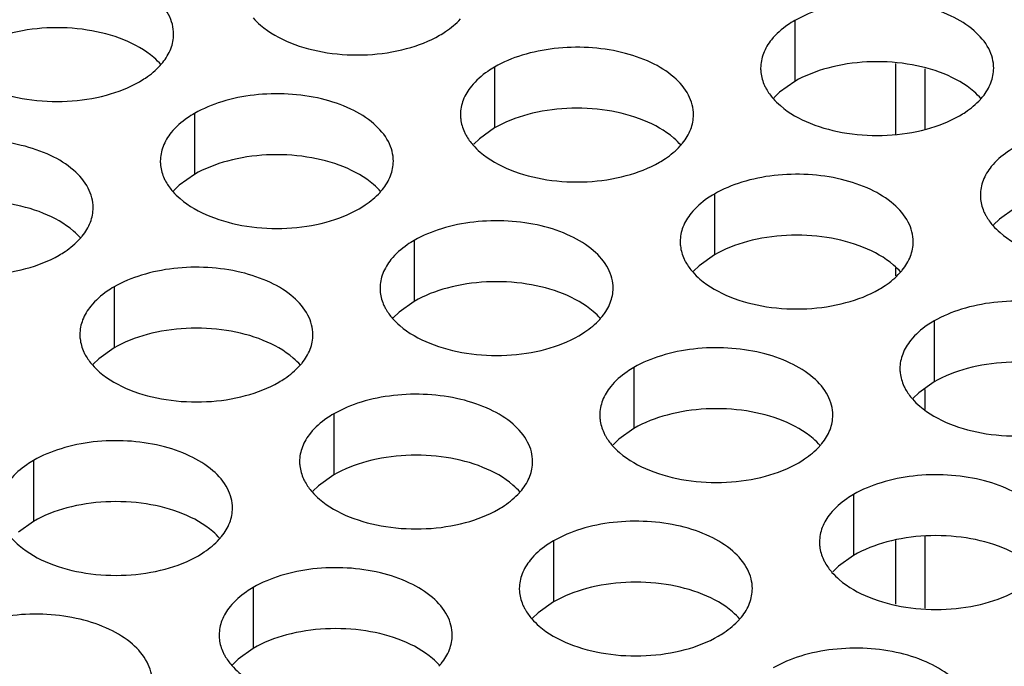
# Model space of a CAD drawing. Header units: inches. Extents: x 0 to 34, y 0 to 22.
# Tile 133 of 164: x 17.327 to 17.538, y 19.975 to 20.114. Entities that reach past the tile are written whole.
import ezdxf

# ---------------------------------------------------------------- set-up
doc = ezdxf.new("R2010")
doc.units = ezdxf.units.IN
doc.header["$LTSCALE"] = 1.87
doc.header["$MEASUREMENT"] = 0
doc.layers.get('0').update_dxf_attribs({"linetype": 'CONTINUOUS'})
doc.layers.add('02___PRT_ALL_AXES', color=7, linetype='CONTINUOUS')

msp = doc.modelspace()

# ---------------------------------------------------------------- linework, layer by layer
at = {"color": 3, "linetype": 'CONTINUOUS'}
for p, q in [((17.51474, 20.10446), (17.51474, 20.08933)), ((17.52109, 20.10331), (17.52109, 20.09032)), ((17.51474, 20.06064), (17.51474, 20.05893)), ((17.52109, 20.03458), (17.52109, 20.03028)), ((17.51474, 20.00217), (17.51474, 19.98853)), ((17.52109, 20.00315), (17.52109, 19.98772))]:
    msp.add_line(p, q, dxfattribs=at)
at = {"layer": '02___PRT_ALL_AXES', "color": 7, "linetype": 'CONTINUOUS'}
for p, q in [((17.49316, 20.11365), (17.49316, 20.10059)), ((17.42876, 20.10369), (17.42876, 20.09063)), ((17.49316, 20.10059), (17.48991, 20.09827)), ((17.48991, 20.09827), (17.48869, 20.09708)), ((17.36437, 20.09373), (17.36437, 20.08066)), ((17.42876, 20.09063), (17.42551, 20.08831)), ((17.42551, 20.08831), (17.4243, 20.08712)), ((17.36437, 20.08066), (17.36112, 20.07835)), ((17.36112, 20.07835), (17.3599, 20.07716)), ((17.47591, 20.07647), (17.47591, 20.06341)), ((17.5403, 20.07337), (17.53705, 20.07105)), ((17.53705, 20.07105), (17.53583, 20.06986)), ((17.41151, 20.06651), (17.41151, 20.05345)), ((17.47591, 20.06341), (17.47265, 20.06109)), ((17.47265, 20.06109), (17.47144, 20.0599)), ((17.34712, 20.05655), (17.34712, 20.04348)), ((17.41151, 20.05345), (17.40826, 20.05113)), ((17.40826, 20.05113), (17.40704, 20.04994)), ((17.52305, 20.04925), (17.52305, 20.03619)), ((17.34712, 20.04348), (17.34386, 20.04117)), ((17.34386, 20.04117), (17.34265, 20.03998)), ((17.45865, 20.03929), (17.45865, 20.02623)), ((17.52305, 20.03619), (17.51979, 20.03387)), ((17.51979, 20.03387), (17.51858, 20.03268)), ((17.39426, 20.02933), (17.39426, 20.01627)), ((17.45865, 20.02623), (17.4554, 20.02391)), ((17.4554, 20.02391), (17.45419, 20.02272)), ((17.32986, 20.01937), (17.32986, 20.0063)), ((17.39426, 20.01627), (17.391, 20.01395)), ((17.391, 20.01395), (17.38979, 20.01276)), ((17.50579, 20.01207), (17.50579, 19.99901)), ((17.32986, 20.0063), (17.32661, 20.00399)), ((17.4414, 20.00211), (17.4414, 19.98905)), ((17.50579, 19.99901), (17.50254, 19.99669)), ((17.50254, 19.99669), (17.50133, 19.9955)), ((17.377, 19.99215), (17.377, 19.97908)), ((17.4414, 19.98905), (17.43814, 19.98673)), ((17.43814, 19.98673), (17.43693, 19.98554)), ((17.377, 19.97908), (17.37375, 19.97677)), ((17.37375, 19.97677), (17.37254, 19.97558))]:
    msp.add_line(p, q, dxfattribs=at)
at = {"layer": '02___PRT_ALL_AXES', "color": 3, "linetype": 'CONTINUOUS'}
for centre in [(17.34697, 20.11322), (17.5229, 20.10592), (17.4585, 20.09596), (17.39411, 20.086), (17.32971, 20.07604), (17.50564, 20.06874), (17.44125, 20.05878), (17.37685, 20.04882), (17.48839, 20.03156), (17.42399, 20.0216), (17.3596, 20.01164), (17.47113, 19.99438), (17.40674, 19.98442)]:
    msp.add_arc(centre, 0.01363, 317.6963, 321.0163, dxfattribs=at)
for points, knots in [([(17.35991, 20.11073), (17.35991, 20.11144), (17.35972, 20.1129), (17.35857, 20.11581), (17.35564, 20.11917), (17.35062, 20.12222), (17.34435, 20.12432), (17.33733, 20.12531), (17.3301, 20.12511), (17.32327, 20.12374), (17.31908, 20.12201), (17.31723, 20.12095)], [0, 0, 0, 0, 0.042883, 0.087524, 0.186914, 0.304219, 0.43794, 0.582356, 0.729558, 0.871282, 1, 1, 1, 1]), ([(17.53584, 20.10344), (17.53584, 20.10415), (17.53565, 20.10561), (17.5345, 20.10852), (17.53157, 20.11188), (17.52655, 20.11493), (17.52029, 20.11703), (17.51326, 20.11801), (17.50603, 20.11782), (17.4992, 20.11645), (17.49501, 20.11472), (17.49316, 20.11365)], [0, 0, 0, 0, 0.042883, 0.087524, 0.186914, 0.304219, 0.43794, 0.582356, 0.729558, 0.871282, 1, 1, 1, 1]), ([(17.37699, 20.1142), (17.37747, 20.11365), (17.37977, 20.1114), (17.38266, 20.10981), (17.38496, 20.10888)], [0, 0, 0, 0, 0.226307, 1, 1, 1, 1]), ([(17.41698, 20.11049), (17.41742, 20.11075), (17.41903, 20.11175), (17.42051, 20.11297), (17.42145, 20.114)], [0, 0, 0, 0, 0.265362, 1, 1, 1, 1]), ([(17.49316, 20.11365), (17.49266, 20.11336), (17.49083, 20.11222), (17.48917, 20.11077), (17.48818, 20.10955)], [0, 0, 0, 0, 0.268123, 1, 1, 1, 1]), ([(17.35756, 20.10464), (17.35829, 20.10553), (17.35946, 20.10745), (17.35991, 20.10967), (17.35991, 20.11073)], [0, 0, 0, 0, 0.520681, 1, 1, 1, 1]), ([(17.38496, 20.10888), (17.38748, 20.10786), (17.39296, 20.10645), (17.40144, 20.10604), (17.40967, 20.10726), (17.41477, 20.10922), (17.41698, 20.11049)], [0, 0, 0, 0, 0.247189, 0.509885, 0.767301, 1, 1, 1, 1]), ([(17.48818, 20.10955), (17.48746, 20.10865), (17.48628, 20.10674), (17.48584, 20.10451), (17.48584, 20.10346)], [0, 0, 0, 0, 0.520681, 1, 1, 1, 1]), ([(17.47144, 20.09347), (17.47144, 20.09419), (17.47125, 20.09565), (17.4701, 20.09856), (17.46718, 20.10192), (17.46216, 20.10497), (17.45589, 20.10707), (17.44886, 20.10805), (17.44164, 20.10786), (17.43481, 20.10649), (17.43062, 20.10476), (17.42876, 20.10369)], [0, 0, 0, 0, 0.042883, 0.087524, 0.186914, 0.304219, 0.43794, 0.582356, 0.729558, 0.871282, 1, 1, 1, 1]), ([(17.35258, 20.10053), (17.35302, 20.10078), (17.35463, 20.10179), (17.35611, 20.10301), (17.35705, 20.10404)], [0, 0, 0, 0, 0.265362, 1, 1, 1, 1]), ([(17.42876, 20.10369), (17.42826, 20.1034), (17.42644, 20.10225), (17.42478, 20.10081), (17.42378, 20.09958)], [0, 0, 0, 0, 0.268123, 1, 1, 1, 1]), ([(17.48584, 20.10346), (17.48584, 20.10314), (17.48591, 20.10185), (17.48628, 20.10059), (17.48669, 20.09971)], [0, 0, 0, 0, 0.245663, 1, 1, 1, 1]), ([(17.5335, 20.09735), (17.53422, 20.09824), (17.53539, 20.10016), (17.53584, 20.10238), (17.53584, 20.10344)], [0, 0, 0, 0, 0.520681, 1, 1, 1, 1]), ([(17.32057, 20.09892), (17.32309, 20.0979), (17.32857, 20.09649), (17.33704, 20.09608), (17.34528, 20.0973), (17.35037, 20.09925), (17.35258, 20.10053)], [0, 0, 0, 0, 0.247189, 0.509885, 0.767301, 1, 1, 1, 1]), ([(17.42378, 20.09958), (17.42306, 20.09869), (17.42189, 20.09677), (17.42144, 20.09455), (17.42144, 20.09349)], [0, 0, 0, 0, 0.520681, 1, 1, 1, 1]), ([(17.48669, 20.09971), (17.4868, 20.09947), (17.48731, 20.09848), (17.48797, 20.09757), (17.48852, 20.09694)], [0, 0, 0, 0, 0.240409, 1, 1, 1, 1]), ([(17.40705, 20.08351), (17.40705, 20.08422), (17.40686, 20.08568), (17.40571, 20.08859), (17.40278, 20.09195), (17.39776, 20.095), (17.3915, 20.0971), (17.38447, 20.09809), (17.37724, 20.09789), (17.37041, 20.09652), (17.36622, 20.0948), (17.36437, 20.09373)], [0, 0, 0, 0, 0.042883, 0.087524, 0.186914, 0.304219, 0.43794, 0.582356, 0.729558, 0.871282, 1, 1, 1, 1]), ([(17.48852, 20.09694), (17.489, 20.09639), (17.49131, 20.09414), (17.49419, 20.09255), (17.4965, 20.09162)], [0, 0, 0, 0, 0.226307, 1, 1, 1, 1]), ([(17.52852, 20.09324), (17.52895, 20.09349), (17.53056, 20.09449), (17.53204, 20.09572), (17.53298, 20.09675)], [0, 0, 0, 0, 0.265362, 1, 1, 1, 1]), ([(17.36437, 20.09373), (17.36387, 20.09344), (17.36204, 20.09229), (17.36038, 20.09085), (17.35939, 20.08962)], [0, 0, 0, 0, 0.268123, 1, 1, 1, 1]), ([(17.42144, 20.09349), (17.42144, 20.09318), (17.42151, 20.09189), (17.42189, 20.09063), (17.42229, 20.08975)], [0, 0, 0, 0, 0.245663, 1, 1, 1, 1]), ([(17.4691, 20.08738), (17.46982, 20.08828), (17.471, 20.09019), (17.47144, 20.09242), (17.47144, 20.09347)], [0, 0, 0, 0, 0.520681, 1, 1, 1, 1]), ([(17.4965, 20.09162), (17.49902, 20.0906), (17.5045, 20.08919), (17.51297, 20.08878), (17.52121, 20.09), (17.5263, 20.09196), (17.52852, 20.09324)], [0, 0, 0, 0, 0.247189, 0.509885, 0.767301, 1, 1, 1, 1]), ([(17.35939, 20.08962), (17.35867, 20.08873), (17.35749, 20.08681), (17.35705, 20.08459), (17.35705, 20.08353)], [0, 0, 0, 0, 0.520681, 1, 1, 1, 1]), ([(17.42229, 20.08975), (17.42241, 20.08951), (17.42291, 20.08852), (17.42357, 20.08761), (17.42413, 20.08698)], [0, 0, 0, 0, 0.240409, 1, 1, 1, 1]), ([(17.34265, 20.07355), (17.34265, 20.07426), (17.34246, 20.07572), (17.34131, 20.07863), (17.33839, 20.08199), (17.33337, 20.08504), (17.3271, 20.08714), (17.32007, 20.08813), (17.31285, 20.08793), (17.30602, 20.08656), (17.30183, 20.08483), (17.29997, 20.08377)], [0, 0, 0, 0, 0.042883, 0.087524, 0.186914, 0.304219, 0.43794, 0.582356, 0.729558, 0.871282, 1, 1, 1, 1]), ([(17.42413, 20.08698), (17.42461, 20.08643), (17.42691, 20.08418), (17.4298, 20.08259), (17.4321, 20.08166)], [0, 0, 0, 0, 0.226307, 1, 1, 1, 1]), ([(17.46412, 20.08328), (17.46456, 20.08353), (17.46617, 20.08453), (17.46765, 20.08575), (17.46859, 20.08678)], [0, 0, 0, 0, 0.265362, 1, 1, 1, 1]), ([(17.5403, 20.08643), (17.5398, 20.08615), (17.53797, 20.085), (17.53631, 20.08356), (17.53532, 20.08233)], [0, 0, 0, 0, 0.268123, 1, 1, 1, 1]), ([(17.35705, 20.08353), (17.35705, 20.08321), (17.35712, 20.08193), (17.35749, 20.08067), (17.3579, 20.07978)], [0, 0, 0, 0, 0.245663, 1, 1, 1, 1]), ([(17.40471, 20.07742), (17.40543, 20.07831), (17.4066, 20.08023), (17.40705, 20.08245), (17.40705, 20.08351)], [0, 0, 0, 0, 0.520681, 1, 1, 1, 1]), ([(17.4321, 20.08166), (17.43462, 20.08064), (17.4401, 20.07923), (17.44858, 20.07882), (17.45681, 20.08004), (17.46191, 20.082), (17.46412, 20.08328)], [0, 0, 0, 0, 0.247189, 0.509885, 0.767301, 1, 1, 1, 1]), ([(17.53532, 20.08233), (17.5346, 20.08143), (17.53342, 20.07952), (17.53298, 20.0773), (17.53298, 20.07624)], [0, 0, 0, 0, 0.520681, 1, 1, 1, 1]), ([(17.51858, 20.06626), (17.51858, 20.06697), (17.51839, 20.06843), (17.51724, 20.07134), (17.51432, 20.0747), (17.5093, 20.07775), (17.50303, 20.07985), (17.496, 20.08083), (17.48878, 20.08064), (17.48195, 20.07927), (17.47776, 20.07754), (17.47591, 20.07647)], [0, 0, 0, 0, 0.042883, 0.087524, 0.186914, 0.304219, 0.43794, 0.582356, 0.729558, 0.871282, 1, 1, 1, 1]), ([(17.3579, 20.07978), (17.35801, 20.07954), (17.35852, 20.07856), (17.35918, 20.07765), (17.35973, 20.07701)], [0, 0, 0, 0, 0.240409, 1, 1, 1, 1]), ([(17.35973, 20.07701), (17.36021, 20.07647), (17.36252, 20.07421), (17.3654, 20.07263), (17.36771, 20.0717)], [0, 0, 0, 0, 0.226307, 1, 1, 1, 1]), ([(17.39973, 20.07331), (17.40016, 20.07357), (17.40177, 20.07457), (17.40325, 20.07579), (17.40419, 20.07682)], [0, 0, 0, 0, 0.265362, 1, 1, 1, 1]), ([(17.47591, 20.07647), (17.4754, 20.07618), (17.47358, 20.07504), (17.47192, 20.07359), (17.47093, 20.07237)], [0, 0, 0, 0, 0.268123, 1, 1, 1, 1]), ([(17.53298, 20.07624), (17.53298, 20.07592), (17.53305, 20.07464), (17.53342, 20.07337), (17.53383, 20.07249)], [0, 0, 0, 0, 0.245663, 1, 1, 1, 1]), ([(17.34031, 20.06746), (17.34103, 20.06835), (17.34221, 20.07027), (17.34265, 20.07249), (17.34265, 20.07355)], [0, 0, 0, 0, 0.520681, 1, 1, 1, 1]), ([(17.36771, 20.0717), (17.37023, 20.07068), (17.37571, 20.06927), (17.38418, 20.06886), (17.39242, 20.07008), (17.39751, 20.07204), (17.39973, 20.07331)], [0, 0, 0, 0, 0.247189, 0.509885, 0.767301, 1, 1, 1, 1]), ([(17.47093, 20.07237), (17.4702, 20.07147), (17.46903, 20.06956), (17.46858, 20.06733), (17.46858, 20.06627)], [0, 0, 0, 0, 0.520681, 1, 1, 1, 1]), ([(17.53383, 20.07249), (17.53394, 20.07225), (17.53445, 20.07126), (17.53511, 20.07036), (17.53566, 20.06972)], [0, 0, 0, 0, 0.240409, 1, 1, 1, 1]), ([(17.45419, 20.05629), (17.45419, 20.057), (17.454, 20.05846), (17.45285, 20.06138), (17.44992, 20.06474), (17.4449, 20.06779), (17.43864, 20.06989), (17.43161, 20.07087), (17.42438, 20.07067), (17.41755, 20.06931), (17.41336, 20.06758), (17.41151, 20.06651)], [0, 0, 0, 0, 0.042883, 0.087524, 0.186914, 0.304219, 0.43794, 0.582356, 0.729558, 0.871282, 1, 1, 1, 1]), ([(17.53566, 20.06972), (17.53614, 20.06917), (17.53845, 20.06692), (17.54133, 20.06534), (17.54364, 20.0644)], [0, 0, 0, 0, 0.226307, 1, 1, 1, 1]), ([(17.33533, 20.06335), (17.33577, 20.0636), (17.33738, 20.0646), (17.33886, 20.06583), (17.3398, 20.06686)], [0, 0, 0, 0, 0.265362, 1, 1, 1, 1]), ([(17.41151, 20.06651), (17.41101, 20.06622), (17.40918, 20.06507), (17.40752, 20.06363), (17.40653, 20.0624)], [0, 0, 0, 0, 0.268123, 1, 1, 1, 1]), ([(17.46858, 20.06627), (17.46858, 20.06596), (17.46866, 20.06467), (17.46903, 20.06341), (17.46943, 20.06253)], [0, 0, 0, 0, 0.245663, 1, 1, 1, 1]), ([(17.51624, 20.06016), (17.51696, 20.06106), (17.51814, 20.06297), (17.51858, 20.0652), (17.51858, 20.06626)], [0, 0, 0, 0, 0.520681, 1, 1, 1, 1]), ([(17.30331, 20.06173), (17.30583, 20.06072), (17.31131, 20.0593), (17.31979, 20.0589), (17.32802, 20.06011), (17.33312, 20.06207), (17.33533, 20.06335)], [0, 0, 0, 0, 0.247189, 0.509885, 0.767301, 1, 1, 1, 1]), ([(17.38979, 20.04633), (17.38979, 20.04704), (17.3896, 20.0485), (17.38845, 20.05141), (17.38553, 20.05477), (17.38051, 20.05782), (17.37424, 20.05992), (17.36721, 20.06091), (17.35999, 20.06071), (17.35316, 20.05934), (17.34897, 20.05762), (17.34712, 20.05655)], [0, 0, 0, 0, 0.042883, 0.087524, 0.186914, 0.304219, 0.43794, 0.582356, 0.729558, 0.871282, 1, 1, 1, 1]), ([(17.40653, 20.0624), (17.40581, 20.06151), (17.40463, 20.05959), (17.40419, 20.05737), (17.40419, 20.05631)], [0, 0, 0, 0, 0.520681, 1, 1, 1, 1]), ([(17.46943, 20.06253), (17.46955, 20.06229), (17.47005, 20.0613), (17.47071, 20.06039), (17.47127, 20.05976)], [0, 0, 0, 0, 0.240409, 1, 1, 1, 1]), ([(17.47127, 20.05976), (17.47175, 20.05921), (17.47405, 20.05696), (17.47694, 20.05537), (17.47924, 20.05444)], [0, 0, 0, 0, 0.226307, 1, 1, 1, 1]), ([(17.51126, 20.05606), (17.5117, 20.05631), (17.51331, 20.05731), (17.51479, 20.05853), (17.51573, 20.05957)], [0, 0, 0, 0, 0.265362, 1, 1, 1, 1]), ([(17.34712, 20.05655), (17.34661, 20.05626), (17.34479, 20.05511), (17.34313, 20.05367), (17.34214, 20.05244)], [0, 0, 0, 0, 0.268123, 1, 1, 1, 1]), ([(17.40419, 20.05631), (17.40419, 20.056), (17.40426, 20.05471), (17.40463, 20.05345), (17.40504, 20.05257)], [0, 0, 0, 0, 0.245663, 1, 1, 1, 1]), ([(17.45185, 20.0502), (17.45257, 20.0511), (17.45374, 20.05301), (17.45419, 20.05523), (17.45419, 20.05629)], [0, 0, 0, 0, 0.520681, 1, 1, 1, 1]), ([(17.47924, 20.05444), (17.48176, 20.05342), (17.48724, 20.05201), (17.49572, 20.0516), (17.50395, 20.05282), (17.50905, 20.05478), (17.51126, 20.05606)], [0, 0, 0, 0, 0.247189, 0.509885, 0.767301, 1, 1, 1, 1]), ([(17.34214, 20.05244), (17.34141, 20.05155), (17.34024, 20.04963), (17.33979, 20.04741), (17.33979, 20.04635)], [0, 0, 0, 0, 0.520681, 1, 1, 1, 1]), ([(17.40504, 20.05257), (17.40515, 20.05232), (17.40566, 20.05134), (17.40632, 20.05043), (17.40687, 20.0498)], [0, 0, 0, 0, 0.240409, 1, 1, 1, 1]), ([(17.56572, 20.03904), (17.56572, 20.03975), (17.56553, 20.04121), (17.56438, 20.04412), (17.56146, 20.04748), (17.55644, 20.05053), (17.55017, 20.05263), (17.54314, 20.05362), (17.53592, 20.05342), (17.52909, 20.05205), (17.5249, 20.05032), (17.52305, 20.04925)], [0, 0, 0, 0, 0.042883, 0.087524, 0.186914, 0.304219, 0.43794, 0.582356, 0.729558, 0.871282, 1, 1, 1, 1]), ([(17.40687, 20.0498), (17.40735, 20.04925), (17.40966, 20.047), (17.41254, 20.04541), (17.41485, 20.04448)], [0, 0, 0, 0, 0.226307, 1, 1, 1, 1]), ([(17.44687, 20.0461), (17.4473, 20.04635), (17.44891, 20.04735), (17.45039, 20.04857), (17.45133, 20.0496)], [0, 0, 0, 0, 0.265362, 1, 1, 1, 1]), ([(17.52305, 20.04925), (17.52254, 20.04896), (17.52072, 20.04782), (17.51906, 20.04638), (17.51807, 20.04515)], [0, 0, 0, 0, 0.268123, 1, 1, 1, 1]), ([(17.33979, 20.04635), (17.33979, 20.04603), (17.33987, 20.04475), (17.34024, 20.04348), (17.34064, 20.0426)], [0, 0, 0, 0, 0.245663, 1, 1, 1, 1]), ([(17.38745, 20.04024), (17.38817, 20.04113), (17.38935, 20.04305), (17.38979, 20.04527), (17.38979, 20.04633)], [0, 0, 0, 0, 0.520681, 1, 1, 1, 1]), ([(17.41485, 20.04448), (17.41737, 20.04346), (17.42285, 20.04205), (17.43132, 20.04164), (17.43956, 20.04286), (17.44465, 20.04482), (17.44687, 20.0461)], [0, 0, 0, 0, 0.247189, 0.509885, 0.767301, 1, 1, 1, 1]), ([(17.51807, 20.04515), (17.51734, 20.04425), (17.51617, 20.04234), (17.51572, 20.04011), (17.51572, 20.03906)], [0, 0, 0, 0, 0.520681, 1, 1, 1, 1]), ([(17.34064, 20.0426), (17.34076, 20.04236), (17.34126, 20.04137), (17.34192, 20.04047), (17.34248, 20.03983)], [0, 0, 0, 0, 0.240409, 1, 1, 1, 1]), ([(17.50133, 20.02907), (17.50133, 20.02979), (17.50114, 20.03125), (17.49999, 20.03416), (17.49706, 20.03752), (17.49204, 20.04057), (17.48578, 20.04267), (17.47875, 20.04365), (17.47152, 20.04346), (17.46469, 20.04209), (17.4605, 20.04036), (17.45865, 20.03929)], [0, 0, 0, 0, 0.042883, 0.087524, 0.186914, 0.304219, 0.43794, 0.582356, 0.729558, 0.871282, 1, 1, 1, 1]), ([(17.34248, 20.03983), (17.34296, 20.03929), (17.34526, 20.03703), (17.34815, 20.03545), (17.35045, 20.03452)], [0, 0, 0, 0, 0.226307, 1, 1, 1, 1]), ([(17.38247, 20.03613), (17.38291, 20.03638), (17.38452, 20.03739), (17.386, 20.03861), (17.38694, 20.03964)], [0, 0, 0, 0, 0.265362, 1, 1, 1, 1]), ([(17.45865, 20.03929), (17.45815, 20.039), (17.45632, 20.03785), (17.45466, 20.03641), (17.45367, 20.03518)], [0, 0, 0, 0, 0.268123, 1, 1, 1, 1]), ([(17.51572, 20.03906), (17.51572, 20.03874), (17.5158, 20.03745), (17.51617, 20.03619), (17.51658, 20.03531)], [0, 0, 0, 0, 0.245663, 1, 1, 1, 1]), ([(17.35045, 20.03452), (17.35297, 20.0335), (17.35845, 20.03209), (17.36693, 20.03168), (17.37516, 20.0329), (17.38026, 20.03485), (17.38247, 20.03613)], [0, 0, 0, 0, 0.247189, 0.509885, 0.767301, 1, 1, 1, 1]), ([(17.43693, 20.01911), (17.43693, 20.01982), (17.43674, 20.02128), (17.43559, 20.02419), (17.43267, 20.02756), (17.42765, 20.0306), (17.42138, 20.0327), (17.41435, 20.03369), (17.40713, 20.03349), (17.4003, 20.03213), (17.39611, 20.0304), (17.39426, 20.02933)], [0, 0, 0, 0, 0.042883, 0.087524, 0.186914, 0.304219, 0.43794, 0.582356, 0.729558, 0.871282, 1, 1, 1, 1]), ([(17.45367, 20.03518), (17.45295, 20.03429), (17.45177, 20.03237), (17.45133, 20.03015), (17.45133, 20.02909)], [0, 0, 0, 0, 0.520681, 1, 1, 1, 1]), ([(17.51658, 20.03531), (17.51669, 20.03507), (17.51719, 20.03408), (17.51785, 20.03318), (17.51841, 20.03254)], [0, 0, 0, 0, 0.240409, 1, 1, 1, 1]), ([(17.51841, 20.03254), (17.51889, 20.03199), (17.52119, 20.02974), (17.52408, 20.02815), (17.52638, 20.02722)], [0, 0, 0, 0, 0.226307, 1, 1, 1, 1]), ([(17.39426, 20.02933), (17.39375, 20.02904), (17.39193, 20.02789), (17.39027, 20.02645), (17.38928, 20.02522)], [0, 0, 0, 0, 0.268123, 1, 1, 1, 1]), ([(17.45133, 20.02909), (17.45133, 20.02878), (17.4514, 20.02749), (17.45177, 20.02623), (17.45218, 20.02535)], [0, 0, 0, 0, 0.245663, 1, 1, 1, 1]), ([(17.49899, 20.02298), (17.49971, 20.02388), (17.50088, 20.02579), (17.50133, 20.02802), (17.50133, 20.02907)], [0, 0, 0, 0, 0.520681, 1, 1, 1, 1]), ([(17.52638, 20.02722), (17.5289, 20.0262), (17.53438, 20.02479), (17.54286, 20.02438), (17.55109, 20.0256), (17.55619, 20.02756), (17.5584, 20.02884)], [0, 0, 0, 0, 0.247189, 0.509885, 0.767301, 1, 1, 1, 1]), ([(17.38928, 20.02522), (17.38855, 20.02433), (17.38738, 20.02241), (17.38693, 20.02019), (17.38693, 20.01913)], [0, 0, 0, 0, 0.520681, 1, 1, 1, 1]), ([(17.45218, 20.02535), (17.45229, 20.02511), (17.4528, 20.02412), (17.45346, 20.02321), (17.45401, 20.02258)], [0, 0, 0, 0, 0.240409, 1, 1, 1, 1]), ([(17.37254, 20.00915), (17.37254, 20.00986), (17.37235, 20.01132), (17.3712, 20.01423), (17.36827, 20.01759), (17.36325, 20.02064), (17.35699, 20.02274), (17.34996, 20.02373), (17.34273, 20.02353), (17.3359, 20.02216), (17.33171, 20.02043), (17.32986, 20.01937)], [0, 0, 0, 0, 0.042883, 0.087524, 0.186914, 0.304219, 0.43794, 0.582356, 0.729558, 0.871282, 1, 1, 1, 1]), ([(17.45401, 20.02258), (17.45449, 20.02203), (17.4568, 20.01978), (17.45968, 20.01819), (17.46199, 20.01726)], [0, 0, 0, 0, 0.226307, 1, 1, 1, 1]), ([(17.49401, 20.01888), (17.49444, 20.01913), (17.49605, 20.02013), (17.49753, 20.02135), (17.49847, 20.02238)], [0, 0, 0, 0, 0.265362, 1, 1, 1, 1]), ([(17.32986, 20.01937), (17.32936, 20.01908), (17.32753, 20.01793), (17.32587, 20.01649), (17.32488, 20.01526)], [0, 0, 0, 0, 0.268123, 1, 1, 1, 1]), ([(17.38693, 20.01913), (17.38693, 20.01882), (17.38701, 20.01753), (17.38738, 20.01627), (17.38779, 20.01539)], [0, 0, 0, 0, 0.245663, 1, 1, 1, 1]), ([(17.43459, 20.01302), (17.43531, 20.01392), (17.43649, 20.01583), (17.43693, 20.01805), (17.43693, 20.01911)], [0, 0, 0, 0, 0.520681, 1, 1, 1, 1]), ([(17.46199, 20.01726), (17.46451, 20.01624), (17.46999, 20.01483), (17.47846, 20.01442), (17.4867, 20.01564), (17.49179, 20.0176), (17.49401, 20.01888)], [0, 0, 0, 0, 0.247189, 0.509885, 0.767301, 1, 1, 1, 1]), ([(17.38779, 20.01539), (17.3879, 20.01514), (17.3884, 20.01416), (17.38906, 20.01325), (17.38962, 20.01262)], [0, 0, 0, 0, 0.240409, 1, 1, 1, 1]), ([(17.54847, 20.00186), (17.54847, 20.00257), (17.54828, 20.00403), (17.54713, 20.00694), (17.5442, 20.0103), (17.53918, 20.01335), (17.53292, 20.01545), (17.52589, 20.01643), (17.51866, 20.01624), (17.51183, 20.01487), (17.50764, 20.01314), (17.50579, 20.01207)], [0, 0, 0, 0, 0.042883, 0.087524, 0.186914, 0.304219, 0.43794, 0.582356, 0.729558, 0.871282, 1, 1, 1, 1]), ([(17.38962, 20.01262), (17.3901, 20.01207), (17.3924, 20.00982), (17.39529, 20.00823), (17.39759, 20.0073)], [0, 0, 0, 0, 0.226307, 1, 1, 1, 1]), ([(17.42961, 20.00891), (17.43005, 20.00917), (17.43166, 20.01017), (17.43314, 20.01139), (17.43408, 20.01242)], [0, 0, 0, 0, 0.265362, 1, 1, 1, 1]), ([(17.50579, 20.01207), (17.50529, 20.01178), (17.50346, 20.01064), (17.5018, 20.00919), (17.50081, 20.00797)], [0, 0, 0, 0, 0.268123, 1, 1, 1, 1]), ([(17.3702, 20.00306), (17.37092, 20.00395), (17.37209, 20.00587), (17.37254, 20.00809), (17.37254, 20.00915)], [0, 0, 0, 0, 0.520681, 1, 1, 1, 1]), ([(17.39759, 20.0073), (17.40011, 20.00628), (17.40559, 20.00487), (17.41407, 20.00446), (17.4223, 20.00568), (17.4274, 20.00764), (17.42961, 20.00891)], [0, 0, 0, 0, 0.247189, 0.509885, 0.767301, 1, 1, 1, 1]), ([(17.48407, 19.99189), (17.48407, 19.99261), (17.48388, 19.99406), (17.48273, 19.99698), (17.47981, 20.00034), (17.47479, 20.00339), (17.46852, 20.00549), (17.46149, 20.00647), (17.45427, 20.00628), (17.44744, 20.00491), (17.44325, 20.00318), (17.4414, 20.00211)], [0, 0, 0, 0, 0.042883, 0.087524, 0.186914, 0.304219, 0.43794, 0.582356, 0.729558, 0.871282, 1, 1, 1, 1]), ([(17.50081, 20.00797), (17.50009, 20.00707), (17.49891, 20.00516), (17.49847, 20.00293), (17.49847, 20.00188)], [0, 0, 0, 0, 0.520681, 1, 1, 1, 1]), ([(17.32522, 20.00265), (17.3257, 20.00211), (17.32801, 19.99985), (17.33089, 19.99827), (17.3332, 19.99733)], [0, 0, 0, 0, 0.226307, 1, 1, 1, 1]), ([(17.36522, 19.99895), (17.36565, 19.9992), (17.36726, 20.00021), (17.36874, 20.00143), (17.36968, 20.00246)], [0, 0, 0, 0, 0.265362, 1, 1, 1, 1]), ([(17.4414, 20.00211), (17.44089, 20.00182), (17.43907, 20.00067), (17.43741, 19.99923), (17.43642, 19.998)], [0, 0, 0, 0, 0.268123, 1, 1, 1, 1]), ([(17.49847, 20.00188), (17.49847, 20.00156), (17.49854, 20.00027), (17.49891, 19.99901), (17.49932, 19.99813)], [0, 0, 0, 0, 0.245663, 1, 1, 1, 1]), ([(17.3332, 19.99733), (17.33572, 19.99632), (17.3412, 19.99491), (17.34967, 19.9945), (17.35791, 19.99572), (17.363, 19.99767), (17.36522, 19.99895)], [0, 0, 0, 0, 0.247189, 0.509885, 0.767301, 1, 1, 1, 1]), ([(17.43642, 19.998), (17.43569, 19.99711), (17.43452, 19.99519), (17.43408, 19.99297), (17.43407, 19.99191)], [0, 0, 0, 0, 0.520681, 1, 1, 1, 1]), ([(17.49932, 19.99813), (17.49943, 19.99789), (17.49994, 19.9969), (17.5006, 19.99599), (17.50115, 19.99536)], [0, 0, 0, 0, 0.240409, 1, 1, 1, 1]), ([(17.41968, 19.98193), (17.41968, 19.98264), (17.41949, 19.9841), (17.41834, 19.98701), (17.41541, 19.99037), (17.41039, 19.99342), (17.40413, 19.99552), (17.3971, 19.99651), (17.38987, 19.99631), (17.38304, 19.99494), (17.37885, 19.99322), (17.377, 19.99215)], [0, 0, 0, 0, 0.042883, 0.087524, 0.186914, 0.304219, 0.43794, 0.582356, 0.729558, 0.871282, 1, 1, 1, 1]), ([(17.50115, 19.99536), (17.50163, 19.99481), (17.50394, 19.99256), (17.50683, 19.99097), (17.50913, 19.99004)], [0, 0, 0, 0, 0.226307, 1, 1, 1, 1]), ([(17.377, 19.99215), (17.3765, 19.99186), (17.37467, 19.99071), (17.37301, 19.98927), (17.37202, 19.98804)], [0, 0, 0, 0, 0.268123, 1, 1, 1, 1]), ([(17.43407, 19.99191), (17.43407, 19.9916), (17.43415, 19.99031), (17.43452, 19.98905), (17.43493, 19.98817)], [0, 0, 0, 0, 0.245663, 1, 1, 1, 1]), ([(17.48173, 19.9858), (17.48245, 19.9867), (17.48363, 19.98861), (17.48407, 19.99084), (17.48407, 19.99189)], [0, 0, 0, 0, 0.520681, 1, 1, 1, 1]), ([(17.50913, 19.99004), (17.51165, 19.98902), (17.51713, 19.98761), (17.5256, 19.9872), (17.53384, 19.98842), (17.53893, 19.99038), (17.54115, 19.99166)], [0, 0, 0, 0, 0.247189, 0.509885, 0.767301, 1, 1, 1, 1]), ([(17.37202, 19.98804), (17.3713, 19.98715), (17.37012, 19.98523), (17.36968, 19.98301), (17.36968, 19.98195)], [0, 0, 0, 0, 0.520681, 1, 1, 1, 1]), ([(17.43493, 19.98817), (17.43504, 19.98793), (17.43555, 19.98694), (17.4362, 19.98603), (17.43676, 19.9854)], [0, 0, 0, 0, 0.240409, 1, 1, 1, 1]), ([(17.35528, 19.97197), (17.35528, 19.97268), (17.35509, 19.97414), (17.35394, 19.97705), (17.35102, 19.98041), (17.346, 19.98346), (17.33973, 19.98556), (17.3327, 19.98655), (17.32548, 19.98635), (17.31865, 19.98498), (17.31446, 19.98325), (17.31261, 19.98219)], [0, 0, 0, 0, 0.042883, 0.087524, 0.186914, 0.304219, 0.43794, 0.582356, 0.729558, 0.871282, 1, 1, 1, 1]), ([(17.43676, 19.9854), (17.43724, 19.98485), (17.43954, 19.9826), (17.44243, 19.98101), (17.44473, 19.98008)], [0, 0, 0, 0, 0.226307, 1, 1, 1, 1]), ([(17.47675, 19.9817), (17.47719, 19.98195), (17.4788, 19.98295), (17.48028, 19.98417), (17.48122, 19.9852)], [0, 0, 0, 0, 0.265362, 1, 1, 1, 1]), ([(17.36968, 19.98195), (17.36968, 19.98163), (17.36975, 19.98035), (17.37012, 19.97909), (17.37053, 19.9782)], [0, 0, 0, 0, 0.245663, 1, 1, 1, 1]), ([(17.41734, 19.97584), (17.41806, 19.97673), (17.41923, 19.97865), (17.41968, 19.98087), (17.41968, 19.98193)], [0, 0, 0, 0, 0.520681, 1, 1, 1, 1]), ([(17.44473, 19.98008), (17.44725, 19.97906), (17.45274, 19.97765), (17.46121, 19.97724), (17.46944, 19.97846), (17.47454, 19.98042), (17.47675, 19.9817)], [0, 0, 0, 0, 0.247189, 0.509885, 0.767301, 1, 1, 1, 1]), ([(17.53121, 19.96468), (17.53121, 19.96539), (17.53103, 19.96685), (17.52987, 19.96976), (17.52695, 19.97312), (17.52193, 19.97617), (17.51566, 19.97827), (17.50864, 19.97925), (17.50141, 19.97906), (17.49458, 19.97769), (17.49039, 19.97596), (17.48854, 19.97489)], [0, 0, 0, 0, 0.042883, 0.087524, 0.186914, 0.304219, 0.43794, 0.582356, 0.729558, 0.871282, 1, 1, 1, 1]), ([(17.37053, 19.9782), (17.37064, 19.97796), (17.37115, 19.97698), (17.37181, 19.97607), (17.37236, 19.97543)], [0, 0, 0, 0, 0.240409, 1, 1, 1, 1]), ([(17.37236, 19.97543), (17.37284, 19.97489), (17.37515, 19.97263), (17.37803, 19.97105), (17.38034, 19.97012)], [0, 0, 0, 0, 0.226307, 1, 1, 1, 1])]:
    msp.add_open_spline(points, degree=3, knots=knots, dxfattribs=at)
at = {"layer": '02___PRT_ALL_AXES', "color": 7, "linetype": 'CONTINUOUS'}
for points, knots in [([(17.34925, 20.1095), (17.34673, 20.11052), (17.34125, 20.11193), (17.33277, 20.11234), (17.32454, 20.11112), (17.31944, 20.10916), (17.31723, 20.10788)], [0, 0, 0, 0, 0.247189, 0.509885, 0.767301, 1, 1, 1, 1]), ([(17.35722, 20.10418), (17.35674, 20.10473), (17.35444, 20.10698), (17.35155, 20.10857), (17.34925, 20.1095)], [0, 0, 0, 0, 0.226307, 1, 1, 1, 1]), ([(17.52518, 20.10221), (17.52266, 20.10323), (17.51718, 20.10464), (17.5087, 20.10505), (17.50047, 20.10383), (17.49537, 20.10187), (17.49316, 20.10059)], [0, 0, 0, 0, 0.247189, 0.509885, 0.767301, 1, 1, 1, 1]), ([(17.53315, 20.09689), (17.53267, 20.09744), (17.53037, 20.09969), (17.52748, 20.10128), (17.52518, 20.10221)], [0, 0, 0, 0, 0.226307, 1, 1, 1, 1]), ([(17.46078, 20.09224), (17.45826, 20.09326), (17.45278, 20.09467), (17.44431, 20.09508), (17.43607, 20.09386), (17.43098, 20.09191), (17.42876, 20.09063)], [0, 0, 0, 0, 0.247189, 0.509885, 0.767301, 1, 1, 1, 1]), ([(17.46876, 20.08693), (17.46828, 20.08747), (17.46597, 20.08973), (17.46309, 20.09131), (17.46078, 20.09224)], [0, 0, 0, 0, 0.226307, 1, 1, 1, 1]), ([(17.39639, 20.08228), (17.39387, 20.0833), (17.38839, 20.08471), (17.37991, 20.08512), (17.37168, 20.0839), (17.36658, 20.08194), (17.36437, 20.08066)], [0, 0, 0, 0, 0.247189, 0.509885, 0.767301, 1, 1, 1, 1]), ([(17.40436, 20.07696), (17.40388, 20.07751), (17.40158, 20.07976), (17.39869, 20.08135), (17.39639, 20.08228)], [0, 0, 0, 0, 0.226307, 1, 1, 1, 1]), ([(17.33199, 20.07232), (17.32947, 20.07334), (17.32399, 20.07475), (17.31552, 20.07516), (17.30728, 20.07394), (17.30219, 20.07198), (17.29997, 20.0707)], [0, 0, 0, 0, 0.247189, 0.509885, 0.767301, 1, 1, 1, 1]), ([(17.33997, 20.067), (17.33949, 20.06755), (17.33718, 20.0698), (17.3343, 20.07139), (17.33199, 20.07232)], [0, 0, 0, 0, 0.226307, 1, 1, 1, 1]), ([(17.50792, 20.06503), (17.5054, 20.06604), (17.49992, 20.06746), (17.49145, 20.06786), (17.48321, 20.06665), (17.47812, 20.06469), (17.47591, 20.06341)], [0, 0, 0, 0, 0.247189, 0.509885, 0.767301, 1, 1, 1, 1]), ([(17.5159, 20.05971), (17.51542, 20.06026), (17.51312, 20.06251), (17.51023, 20.06409), (17.50792, 20.06503)], [0, 0, 0, 0, 0.226307, 1, 1, 1, 1]), ([(17.44353, 20.05506), (17.44101, 20.05608), (17.43553, 20.05749), (17.42705, 20.0579), (17.41882, 20.05668), (17.41372, 20.05472), (17.41151, 20.05345)], [0, 0, 0, 0, 0.247189, 0.509885, 0.767301, 1, 1, 1, 1]), ([(17.4515, 20.04975), (17.45102, 20.05029), (17.44872, 20.05255), (17.44583, 20.05413), (17.44353, 20.05506)], [0, 0, 0, 0, 0.226307, 1, 1, 1, 1]), ([(17.37913, 20.0451), (17.37661, 20.04612), (17.37113, 20.04753), (17.36266, 20.04794), (17.35442, 20.04672), (17.34933, 20.04476), (17.34712, 20.04348)], [0, 0, 0, 0, 0.247189, 0.509885, 0.767301, 1, 1, 1, 1]), ([(17.38711, 20.03978), (17.38663, 20.04033), (17.38432, 20.04258), (17.38144, 20.04417), (17.37913, 20.0451)], [0, 0, 0, 0, 0.226307, 1, 1, 1, 1]), ([(17.55506, 20.03781), (17.55254, 20.03883), (17.54706, 20.04024), (17.53859, 20.04065), (17.53035, 20.03943), (17.52526, 20.03747), (17.52305, 20.03619)], [0, 0, 0, 0, 0.247189, 0.509885, 0.767301, 1, 1, 1, 1]), ([(17.49067, 20.02785), (17.48815, 20.02886), (17.48267, 20.03027), (17.47419, 20.03068), (17.46596, 20.02946), (17.46087, 20.02751), (17.45865, 20.02623)], [0, 0, 0, 0, 0.247189, 0.509885, 0.767301, 1, 1, 1, 1]), ([(17.49864, 20.02253), (17.49817, 20.02307), (17.49586, 20.02533), (17.49297, 20.02691), (17.49067, 20.02785)], [0, 0, 0, 0, 0.226307, 1, 1, 1, 1]), ([(17.42627, 20.01788), (17.42375, 20.0189), (17.41827, 20.02031), (17.4098, 20.02072), (17.40156, 20.0195), (17.39647, 20.01754), (17.39426, 20.01627)], [0, 0, 0, 0, 0.247189, 0.509885, 0.767301, 1, 1, 1, 1]), ([(17.43425, 20.01256), (17.43377, 20.01311), (17.43147, 20.01536), (17.42858, 20.01695), (17.42627, 20.01788)], [0, 0, 0, 0, 0.226307, 1, 1, 1, 1]), ([(17.36188, 20.00792), (17.35936, 20.00894), (17.35388, 20.01035), (17.3454, 20.01076), (17.33717, 20.00954), (17.33208, 20.00758), (17.32986, 20.0063)], [0, 0, 0, 0, 0.247189, 0.509885, 0.767301, 1, 1, 1, 1]), ([(17.36985, 20.0026), (17.36938, 20.00315), (17.36707, 20.0054), (17.36418, 20.00699), (17.36188, 20.00792)], [0, 0, 0, 0, 0.226307, 1, 1, 1, 1]), ([(17.53781, 20.00063), (17.53529, 20.00164), (17.52981, 20.00306), (17.52133, 20.00347), (17.5131, 20.00225), (17.50801, 20.00029), (17.50579, 19.99901)], [0, 0, 0, 0, 0.247189, 0.509885, 0.767301, 1, 1, 1, 1]), ([(17.54578, 19.99531), (17.54531, 19.99586), (17.543, 19.99811), (17.54011, 19.9997), (17.53781, 20.00063)], [0, 0, 0, 0, 0.226307, 1, 1, 1, 1]), ([(17.47341, 19.99066), (17.47089, 19.99168), (17.46541, 19.99309), (17.45694, 19.9935), (17.44871, 19.99228), (17.44361, 19.99033), (17.4414, 19.98905)], [0, 0, 0, 0, 0.247189, 0.509885, 0.767301, 1, 1, 1, 1]), ([(17.48139, 19.98535), (17.48091, 19.98589), (17.47861, 19.98815), (17.47572, 19.98973), (17.47341, 19.99066)], [0, 0, 0, 0, 0.226307, 1, 1, 1, 1]), ([(17.40902, 19.9807), (17.4065, 19.98172), (17.40102, 19.98313), (17.39254, 19.98354), (17.38431, 19.98232), (17.37922, 19.98036), (17.377, 19.97908)], [0, 0, 0, 0, 0.247189, 0.509885, 0.767301, 1, 1, 1, 1]), ([(17.41699, 19.97538), (17.41652, 19.97593), (17.41421, 19.97818), (17.41132, 19.97977), (17.40902, 19.9807)], [0, 0, 0, 0, 0.226307, 1, 1, 1, 1])]:
    msp.add_open_spline(points, degree=3, knots=knots, dxfattribs=at)

doc.saveas('drawing.dxf')
